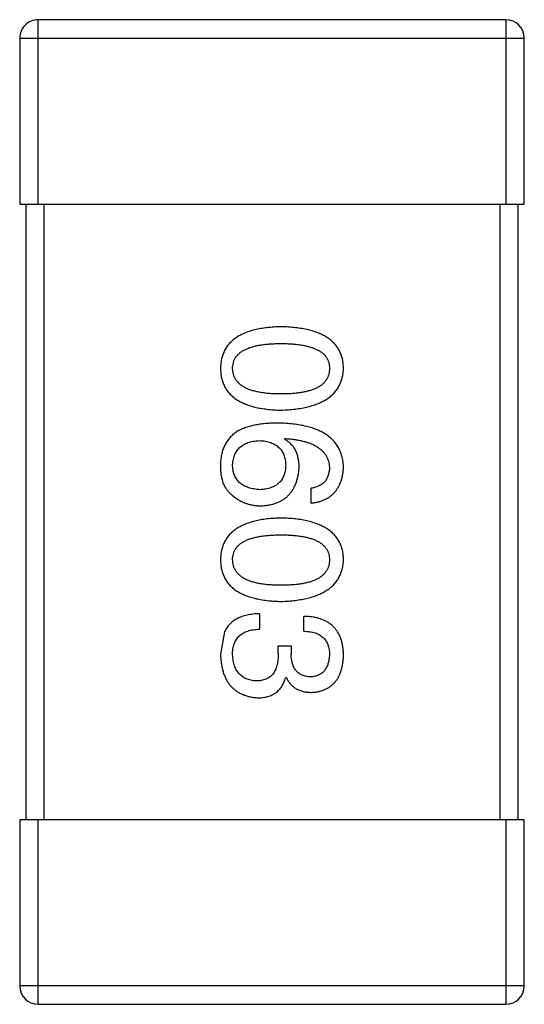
# Model space of a CAD drawing. Header units: inches. Extents: x -100 to 126, y -58 to 58.
# Tile 70 of 118: x 80.339 to 81.159, y 2.026 to 3.626. Entities that reach past the tile are written whole.
import ezdxf

# ---------------------------------------------------------------- set-up
doc = ezdxf.new("R2010")
doc.units = ezdxf.units.IN
doc.header["$LTSCALE"] = 1.21
doc.header["$MEASUREMENT"] = 0
doc.layers.get('0').update_dxf_attribs({"linetype": 'CONTINUOUS'})

msp = doc.modelspace()

# ---------------------------------------------------------------- linework, layer by layer
at = {"color": 7, "linetype": 'Continuous'}
for p, q in [((80.3687, 3.3257), (80.3687, 3.6257)), ((81.1287, 3.6257), (80.3687, 3.6257)), ((81.1287, 3.6257), (81.1287, 3.3257)), ((80.3387, 3.5957), (80.3387, 3.3257)), ((80.3387, 3.5957), (81.1587, 3.5957)), ((81.1587, 3.3257), (81.1587, 3.5957)), ((80.3387, 3.3257), (81.1587, 3.3257)), ((80.3487, 3.3257), (80.3487, 2.3257)), ((80.3787, 2.3257), (80.3787, 3.3257)), ((81.1187, 3.3257), (81.1187, 2.3257)), ((81.1487, 2.3257), (81.1487, 3.3257)), ((80.7688, 2.944), (80.7699, 2.9451)), ((80.8125, 2.8402), (80.8125, 2.8642)), ((80.7284, 2.6605), (80.7284, 2.6353)), ((80.8005, 2.632), (80.8005, 2.6561)), ((80.6716, 2.6309), (80.665, 2.5949)), ((80.759, 2.596), (80.759, 2.608)), ((80.759, 2.608), (80.7798, 2.608)), ((80.7798, 2.608), (80.7798, 2.5949)), ((80.7721, 2.5566), (80.771, 2.5566)), ((80.3387, 2.3257), (80.3387, 2.0557)), ((81.1587, 2.3257), (80.3387, 2.3257)), ((80.3687, 2.0257), (80.3687, 2.3257)), ((81.1287, 2.3257), (81.1287, 2.0257)), ((81.1587, 2.0557), (81.1587, 2.3257)), ((81.1587, 2.0557), (80.3387, 2.0557)), ((80.3687, 2.0257), (81.1287, 2.0257))]:
    msp.add_line(p, q, dxfattribs=at)
for centre, start, end in [((80.3687, 3.5957), 89.9999, 179.9999), ((81.1287, 3.5957), 359.9999, 89.9999), ((80.3687, 2.0557), 179.9999, 269.9999), ((81.1287, 2.0557), 269.9999, 359.9999)]:
    msp.add_arc(centre, 0.03, start, end, dxfattribs=at)
for points, knots in [([(80.7634, 3.1268), (80.7594, 3.1266), (80.7518, 3.1264), (80.7408, 3.1253), (80.7304, 3.1239), (80.7209, 3.1218), (80.7121, 3.1194), (80.704, 3.1164), (80.6967, 3.1129), (80.6902, 3.1089), (80.6843, 3.1044), (80.6792, 3.0994), (80.6749, 3.0939), (80.6714, 3.0879), (80.6687, 3.0813), (80.6666, 3.0743), (80.6654, 3.0668), (80.6651, 3.0616), (80.665, 3.059)], [0, 0, 0, 0, 0.087693, 0.170223, 0.247496, 0.319826, 0.387768, 0.451403, 0.511459, 0.568358, 0.622671, 0.675251, 0.726739, 0.778422, 0.830759, 0.884394, 0.940865, 1, 1, 1, 1]), ([(80.865, 3.059), (80.8649, 3.0616), (80.8646, 3.0668), (80.8634, 3.0743), (80.8612, 3.0813), (80.8584, 3.0879), (80.8547, 3.0939), (80.8503, 3.0994), (80.845, 3.1044), (80.839, 3.1089), (80.8322, 3.1129), (80.8247, 3.1164), (80.8163, 3.1194), (80.8072, 3.1218), (80.7974, 3.1239), (80.7867, 3.1253), (80.7753, 3.1264), (80.7674, 3.1266), (80.7634, 3.1268)], [0, 0, 0, 0, 0.057911, 0.113262, 0.165956, 0.217443, 0.268511, 0.319665, 0.372, 0.426129, 0.483365, 0.543779, 0.607756, 0.676562, 0.749704, 0.827713, 0.911177, 1, 1, 1, 1]), ([(80.6847, 3.059), (80.6847, 3.0606), (80.6849, 3.0638), (80.6858, 3.0685), (80.6873, 3.0728), (80.6895, 3.0768), (80.6923, 3.0804), (80.6957, 3.0838), (80.6998, 3.0868), (80.7044, 3.0895), (80.7097, 3.0918), (80.7155, 3.0939), (80.722, 3.0956), (80.7291, 3.097), (80.7368, 3.0981), (80.7451, 3.0989), (80.754, 3.0994), (80.7602, 3.0994), (80.7634, 3.0994)], [0, 0, 0, 0, 0.049766, 0.097012, 0.143225, 0.188786, 0.235079, 0.282962, 0.333687, 0.387747, 0.445963, 0.508657, 0.576545, 0.649868, 0.72822, 0.812712, 0.903543, 1, 1, 1, 1]), ([(80.7634, 3.0994), (80.7665, 3.0994), (80.7727, 3.0994), (80.7816, 3.0989), (80.7899, 3.0981), (80.7976, 3.0971), (80.8047, 3.0955), (80.8112, 3.0939), (80.817, 3.0918), (80.8223, 3.0895), (80.827, 3.0868), (80.831, 3.0838), (80.8344, 3.0804), (80.8372, 3.0768), (80.8394, 3.0728), (80.841, 3.0685), (80.8419, 3.0638), (80.842, 3.0606), (80.842, 3.059)], [0, 0, 0, 0, 0.096452, 0.187278, 0.271765, 0.350519, 0.423437, 0.491321, 0.554011, 0.612224, 0.666281, 0.717003, 0.764884, 0.811423, 0.856783, 0.902993, 0.950236, 1, 1, 1, 1]), ([(80.665, 3.059), (80.6651, 3.0564), (80.6654, 3.0512), (80.6666, 3.0437), (80.6687, 3.0367), (80.6714, 3.0301), (80.6749, 3.0241), (80.6792, 3.0186), (80.6843, 3.0136), (80.6901, 3.0091), (80.6967, 3.0051), (80.704, 3.0016), (80.7121, 2.9986), (80.7209, 2.9962), (80.7304, 2.9941), (80.7408, 2.9927), (80.7518, 2.9916), (80.7594, 2.9914), (80.7634, 2.9912)], [0, 0, 0, 0, 0.059134, 0.115603, 0.169236, 0.221572, 0.273254, 0.32474, 0.377319, 0.431815, 0.488555, 0.548609, 0.612242, 0.680182, 0.75251, 0.829782, 0.91231, 1, 1, 1, 1]), ([(80.7634, 3.0175), (80.7602, 3.0175), (80.7542, 3.0176), (80.7453, 3.018), (80.7371, 3.0188), (80.7295, 3.02), (80.7225, 3.0214), (80.716, 3.0232), (80.7102, 3.0253), (80.705, 3.0277), (80.7003, 3.0305), (80.6962, 3.0336), (80.6928, 3.037), (80.6899, 3.0408), (80.6877, 3.0449), (80.686, 3.0493), (80.685, 3.054), (80.6848, 3.0573), (80.6847, 3.059)], [0, 0, 0, 0, 0.094834, 0.184067, 0.267029, 0.344713, 0.417334, 0.484367, 0.546941, 0.604717, 0.65953, 0.710539, 0.759381, 0.806382, 0.853027, 0.900623, 0.949121, 1, 1, 1, 1]), ([(80.7634, 2.9912), (80.7674, 2.9914), (80.7752, 2.9918), (80.7865, 2.9929), (80.797, 2.9945), (80.8068, 2.9966), (80.8159, 2.9991), (80.8242, 3.0021), (80.8317, 3.0056), (80.8385, 3.0096), (80.8445, 3.0141), (80.8498, 3.0191), (80.8543, 3.0246), (80.858, 3.0305), (80.8609, 3.037), (80.8631, 3.0439), (80.8645, 3.0513), (80.8648, 3.0564), (80.865, 3.059)], [0, 0, 0, 0, 0.088475, 0.171606, 0.249595, 0.322626, 0.391327, 0.455765, 0.516374, 0.573675, 0.628522, 0.681161, 0.732559, 0.783563, 0.83504, 0.887639, 0.942585, 1, 1, 1, 1]), ([(80.842, 3.059), (80.842, 3.0573), (80.8419, 3.0541), (80.841, 3.0493), (80.8394, 3.0449), (80.8372, 3.0407), (80.8344, 3.037), (80.831, 3.0335), (80.8269, 3.0305), (80.8223, 3.0277), (80.817, 3.0253), (80.8112, 3.0232), (80.8047, 3.0214), (80.7976, 3.02), (80.7899, 3.0188), (80.7816, 3.018), (80.7727, 3.0176), (80.7665, 3.0175), (80.7634, 3.0175)], [0, 0, 0, 0, 0.050604, 0.098688, 0.145699, 0.191791, 0.238625, 0.286717, 0.337546, 0.391814, 0.449755, 0.512106, 0.579685, 0.652048, 0.730262, 0.814146, 0.904281, 1, 1, 1, 1]), ([(80.759, 2.9702), (80.7555, 2.9702), (80.7486, 2.9701), (80.7385, 2.9694), (80.7291, 2.9684), (80.7203, 2.9668), (80.7122, 2.9648), (80.7046, 2.9624), (80.6976, 2.9595), (80.6933, 2.9572), (80.6912, 2.956)], [0, 0, 0, 0, 0.151498, 0.29521, 0.430242, 0.557137, 0.677306, 0.790845, 0.898111, 1, 1, 1, 1]), ([(80.865, 2.8981), (80.8648, 2.9009), (80.8645, 2.9065), (80.863, 2.9145), (80.8608, 2.9219), (80.8577, 2.9289), (80.8538, 2.9353), (80.8491, 2.9412), (80.8437, 2.9465), (80.8374, 2.9513), (80.8303, 2.9555), (80.8225, 2.9593), (80.8138, 2.9624), (80.8044, 2.965), (80.7942, 2.9672), (80.7831, 2.9687), (80.7713, 2.9699), (80.7632, 2.9701), (80.759, 2.9702)], [0, 0, 0, 0, 0.058957, 0.115262, 0.16907, 0.221312, 0.273147, 0.324961, 0.377649, 0.432026, 0.488925, 0.549039, 0.612912, 0.680653, 0.753056, 0.830314, 0.912483, 1, 1, 1, 1]), ([(80.6912, 2.956), (80.6892, 2.9545), (80.6853, 2.9516), (80.6801, 2.9464), (80.6756, 2.9407), (80.672, 2.9345), (80.669, 2.9278), (80.6669, 2.9205), (80.6655, 2.9128), (80.6652, 2.9074), (80.665, 2.9047)], [0, 0, 0, 0, 0.125033, 0.246266, 0.36603, 0.485265, 0.606781, 0.732144, 0.862551, 1, 1, 1, 1]), ([(80.7929, 2.8981), (80.7928, 2.9007), (80.7927, 2.9058), (80.7915, 2.9132), (80.7896, 2.9199), (80.7871, 2.926), (80.7836, 2.9315), (80.7794, 2.9364), (80.7745, 2.9406), (80.7707, 2.9429), (80.7688, 2.944)], [0, 0, 0, 0, 0.144617, 0.279572, 0.40596, 0.526097, 0.64389, 0.760003, 0.877724, 1, 1, 1, 1]), ([(80.7699, 2.9451), (80.7727, 2.9449), (80.7782, 2.9445), (80.7862, 2.9435), (80.7936, 2.9422), (80.8005, 2.9406), (80.8069, 2.9387), (80.8128, 2.9366), (80.8181, 2.9341), (80.8229, 2.9313), (80.8271, 2.9282), (80.8309, 2.9248), (80.8342, 2.9211), (80.8368, 2.9171), (80.839, 2.9128), (80.8405, 2.9081), (80.8417, 2.9032), (80.8419, 2.8998), (80.842, 2.8981)], [0, 0, 0, 0, 0.089218, 0.173709, 0.252753, 0.326963, 0.397099, 0.462534, 0.524018, 0.582178, 0.637235, 0.689955, 0.741228, 0.791618, 0.841661, 0.892925, 0.945259, 1, 1, 1, 1]), ([(80.6847, 2.9003), (80.6847, 2.9019), (80.6849, 2.905), (80.6855, 2.9095), (80.6864, 2.9137), (80.6878, 2.9176), (80.6893, 2.9213), (80.6913, 2.9246), (80.6935, 2.9277), (80.6961, 2.9304), (80.699, 2.9329), (80.7023, 2.935), (80.7058, 2.9369), (80.7097, 2.9385), (80.7139, 2.9397), (80.7185, 2.9407), (80.7233, 2.9415), (80.7267, 2.9417), (80.7284, 2.9418)], [0, 0, 0, 0, 0.070403, 0.137196, 0.200053, 0.260887, 0.31876, 0.37535, 0.430743, 0.485927, 0.541678, 0.598832, 0.657726, 0.719441, 0.783504, 0.851852, 0.923533, 1, 1, 1, 1]), ([(80.7284, 2.9418), (80.7301, 2.9417), (80.7333, 2.9415), (80.7381, 2.9408), (80.7425, 2.9398), (80.7466, 2.9385), (80.7504, 2.937), (80.7538, 2.9352), (80.757, 2.9331), (80.7598, 2.9307), (80.7624, 2.928), (80.7645, 2.925), (80.7665, 2.9218), (80.768, 2.9182), (80.7693, 2.9144), (80.7702, 2.9103), (80.7708, 2.9059), (80.7709, 2.9029), (80.771, 2.9014)], [0, 0, 0, 0, 0.076072, 0.148369, 0.216753, 0.281358, 0.342792, 0.401604, 0.458929, 0.514444, 0.569818, 0.625343, 0.681554, 0.739608, 0.800134, 0.863477, 0.929547, 1, 1, 1, 1]), ([(80.665, 2.9047), (80.665, 2.9019), (80.6649, 2.8964), (80.6655, 2.8886), (80.6666, 2.8815), (80.6684, 2.875), (80.6707, 2.8691), (80.6737, 2.8639), (80.6771, 2.8593), (80.68, 2.8567), (80.6814, 2.8555)], [0, 0, 0, 0, 0.156782, 0.301945, 0.436395, 0.561474, 0.678489, 0.78853, 0.894967, 1, 1, 1, 1]), ([(80.7295, 2.862), (80.7278, 2.8621), (80.7244, 2.8624), (80.7195, 2.8631), (80.715, 2.864), (80.7107, 2.8652), (80.7068, 2.8666), (80.7032, 2.8684), (80.6999, 2.8703), (80.6969, 2.8726), (80.6943, 2.8752), (80.6919, 2.878), (80.6899, 2.881), (80.6882, 2.8844), (80.6868, 2.888), (80.6858, 2.8918), (80.685, 2.896), (80.6848, 2.8988), (80.6847, 2.9003)], [0, 0, 0, 0, 0.078863, 0.153308, 0.223539, 0.289857, 0.35341, 0.413572, 0.471721, 0.528235, 0.584279, 0.638781, 0.69466, 0.751251, 0.809198, 0.869697, 0.933318, 1, 1, 1, 1]), ([(80.771, 2.9014), (80.7709, 2.8999), (80.7708, 2.897), (80.7702, 2.8927), (80.7693, 2.8887), (80.7681, 2.885), (80.7665, 2.8816), (80.7647, 2.8784), (80.7626, 2.8755), (80.7601, 2.8729), (80.7573, 2.8706), (80.7543, 2.8685), (80.7509, 2.8668), (80.7472, 2.8652), (80.7432, 2.864), (80.7389, 2.863), (80.7343, 2.8624), (80.7311, 2.8621), (80.7295, 2.862)], [0, 0, 0, 0, 0.069884, 0.136529, 0.199638, 0.259844, 0.317774, 0.374356, 0.430026, 0.485148, 0.5409, 0.597889, 0.657472, 0.718614, 0.783613, 0.85129, 0.923712, 1, 1, 1, 1]), ([(80.7306, 2.8358), (80.7329, 2.8359), (80.7375, 2.8362), (80.7441, 2.8372), (80.7503, 2.8386), (80.7562, 2.8404), (80.7615, 2.8427), (80.7665, 2.8455), (80.7711, 2.8487), (80.7752, 2.8524), (80.7789, 2.8566), (80.7822, 2.8611), (80.785, 2.8662), (80.7874, 2.8717), (80.7895, 2.8777), (80.791, 2.8841), (80.7922, 2.8909), (80.7926, 2.8957), (80.7929, 2.8981)], [0, 0, 0, 0, 0.071527, 0.139094, 0.20346, 0.264939, 0.323904, 0.381383, 0.437591, 0.493343, 0.549401, 0.606085, 0.664838, 0.725424, 0.788712, 0.855452, 0.925772, 1, 1, 1, 1]), ([(80.842, 2.8981), (80.842, 2.8958), (80.8418, 2.8915), (80.8404, 2.8854), (80.8381, 2.88), (80.8348, 2.8753), (80.8306, 2.8713), (80.8254, 2.8682), (80.8193, 2.8657), (80.8149, 2.8647), (80.8125, 2.8642)], [0, 0, 0, 0, 0.136586, 0.261496, 0.378089, 0.490612, 0.605522, 0.725767, 0.8561, 1, 1, 1, 1]), ([(80.8125, 2.8402), (80.8145, 2.8404), (80.8184, 2.8409), (80.824, 2.8422), (80.8293, 2.8438), (80.8343, 2.8458), (80.8388, 2.8481), (80.843, 2.8508), (80.8468, 2.8539), (80.8503, 2.8573), (80.8534, 2.8612), (80.8562, 2.8653), (80.8586, 2.8699), (80.8606, 2.8749), (80.8623, 2.8802), (80.8636, 2.8858), (80.8645, 2.8918), (80.8648, 2.896), (80.865, 2.8981)], [0, 0, 0, 0, 0.06947, 0.136096, 0.199592, 0.260665, 0.319672, 0.377156, 0.433415, 0.489984, 0.546535, 0.604276, 0.663499, 0.725182, 0.788953, 0.855683, 0.926216, 1, 1, 1, 1]), ([(80.6814, 2.8555), (80.6831, 2.8539), (80.6866, 2.8508), (80.6921, 2.8468), (80.698, 2.8434), (80.704, 2.8406), (80.7103, 2.8385), (80.7169, 2.8369), (80.7236, 2.836), (80.7282, 2.8359), (80.7306, 2.8358)], [0, 0, 0, 0, 0.129393, 0.255335, 0.378531, 0.500878, 0.622934, 0.746191, 0.87096, 1, 1, 1, 1]), ([(80.7634, 2.8159), (80.7594, 2.8158), (80.7518, 2.8155), (80.7408, 2.8145), (80.7304, 2.813), (80.7209, 2.811), (80.7121, 2.8085), (80.704, 2.8055), (80.6967, 2.802), (80.6902, 2.798), (80.6843, 2.7936), (80.6792, 2.7885), (80.6749, 2.783), (80.6714, 2.777), (80.6687, 2.7705), (80.6666, 2.7635), (80.6654, 2.756), (80.6651, 2.7508), (80.665, 2.7481)], [0, 0, 0, 0, 0.087693, 0.170223, 0.247496, 0.319826, 0.387768, 0.451403, 0.511459, 0.568358, 0.622671, 0.675251, 0.726739, 0.778422, 0.830759, 0.884394, 0.940865, 1, 1, 1, 1]), ([(80.865, 2.7481), (80.8649, 2.7508), (80.8646, 2.756), (80.8634, 2.7635), (80.8612, 2.7705), (80.8584, 2.777), (80.8547, 2.783), (80.8503, 2.7885), (80.845, 2.7936), (80.839, 2.798), (80.8322, 2.802), (80.8247, 2.8055), (80.8163, 2.8085), (80.8072, 2.811), (80.7974, 2.813), (80.7867, 2.8145), (80.7753, 2.8155), (80.7674, 2.8158), (80.7634, 2.8159)], [0, 0, 0, 0, 0.057911, 0.113262, 0.165956, 0.217443, 0.268511, 0.319665, 0.372, 0.426129, 0.483365, 0.543779, 0.607756, 0.676562, 0.749704, 0.827713, 0.911177, 1, 1, 1, 1]), ([(80.6847, 2.7481), (80.6847, 2.7498), (80.6849, 2.753), (80.6858, 2.7576), (80.6873, 2.7619), (80.6895, 2.7659), (80.6923, 2.7696), (80.6957, 2.7729), (80.6998, 2.7759), (80.7044, 2.7786), (80.7097, 2.781), (80.7155, 2.783), (80.722, 2.7847), (80.7291, 2.7862), (80.7368, 2.7872), (80.7451, 2.788), (80.754, 2.7885), (80.7602, 2.7885), (80.7634, 2.7886)], [0, 0, 0, 0, 0.049766, 0.097012, 0.143225, 0.188786, 0.235079, 0.282962, 0.333687, 0.387747, 0.445963, 0.508657, 0.576545, 0.649868, 0.72822, 0.812712, 0.903543, 1, 1, 1, 1]), ([(80.7634, 2.7886), (80.7665, 2.7885), (80.7727, 2.7885), (80.7816, 2.788), (80.7899, 2.7872), (80.7976, 2.7862), (80.8047, 2.7847), (80.8112, 2.783), (80.817, 2.781), (80.8223, 2.7786), (80.827, 2.7759), (80.831, 2.7729), (80.8344, 2.7696), (80.8372, 2.7659), (80.8394, 2.7619), (80.841, 2.7576), (80.8419, 2.753), (80.842, 2.7498), (80.842, 2.7481)], [0, 0, 0, 0, 0.096452, 0.187278, 0.271765, 0.350519, 0.423437, 0.491321, 0.554011, 0.612224, 0.666281, 0.717003, 0.764884, 0.811423, 0.856783, 0.902993, 0.950236, 1, 1, 1, 1]), ([(80.665, 2.7481), (80.6651, 2.7455), (80.6654, 2.7403), (80.6666, 2.7328), (80.6687, 2.7258), (80.6714, 2.7193), (80.6749, 2.7132), (80.6792, 2.7077), (80.6843, 2.7027), (80.6901, 2.6982), (80.6967, 2.6942), (80.704, 2.6908), (80.7121, 2.6878), (80.7209, 2.6853), (80.7304, 2.6833), (80.7408, 2.6818), (80.7518, 2.6808), (80.7594, 2.6805), (80.7634, 2.6804)], [0, 0, 0, 0, 0.059134, 0.115603, 0.169236, 0.221572, 0.273254, 0.32474, 0.377319, 0.431815, 0.488555, 0.548609, 0.612242, 0.680182, 0.75251, 0.829782, 0.91231, 1, 1, 1, 1]), ([(80.7634, 2.7066), (80.7602, 2.7066), (80.7542, 2.7067), (80.7453, 2.7072), (80.7371, 2.708), (80.7295, 2.7091), (80.7225, 2.7105), (80.716, 2.7123), (80.7102, 2.7144), (80.705, 2.7168), (80.7003, 2.7196), (80.6962, 2.7227), (80.6928, 2.7261), (80.6899, 2.7299), (80.6877, 2.734), (80.686, 2.7384), (80.685, 2.7432), (80.6848, 2.7465), (80.6847, 2.7481)], [0, 0, 0, 0, 0.094834, 0.184067, 0.267029, 0.344713, 0.417334, 0.484367, 0.546941, 0.604717, 0.65953, 0.710539, 0.759381, 0.806382, 0.853027, 0.900623, 0.949121, 1, 1, 1, 1]), ([(80.7634, 2.6804), (80.7674, 2.6805), (80.7752, 2.6809), (80.7865, 2.682), (80.797, 2.6836), (80.8068, 2.6857), (80.8159, 2.6882), (80.8242, 2.6912), (80.8317, 2.6948), (80.8385, 2.6988), (80.8445, 2.7033), (80.8498, 2.7082), (80.8543, 2.7137), (80.858, 2.7197), (80.8609, 2.7261), (80.8631, 2.733), (80.8645, 2.7404), (80.8648, 2.7455), (80.865, 2.7481)], [0, 0, 0, 0, 0.088475, 0.171606, 0.249595, 0.322626, 0.391327, 0.455765, 0.516374, 0.573675, 0.628522, 0.681161, 0.732559, 0.783563, 0.83504, 0.887639, 0.942585, 1, 1, 1, 1]), ([(80.842, 2.7481), (80.842, 2.7465), (80.8419, 2.7432), (80.841, 2.7384), (80.8394, 2.734), (80.8372, 2.7299), (80.8344, 2.7261), (80.831, 2.7227), (80.8269, 2.7196), (80.8223, 2.7168), (80.817, 2.7144), (80.8112, 2.7123), (80.8047, 2.7105), (80.7976, 2.7091), (80.7899, 2.708), (80.7816, 2.7072), (80.7727, 2.7067), (80.7665, 2.7066), (80.7634, 2.7066)], [0, 0, 0, 0, 0.050604, 0.098688, 0.145699, 0.191791, 0.238625, 0.286717, 0.337546, 0.391814, 0.449755, 0.512106, 0.579685, 0.652048, 0.730262, 0.814146, 0.904281, 1, 1, 1, 1]), ([(80.7284, 2.6605), (80.7266, 2.6604), (80.7231, 2.6603), (80.718, 2.6598), (80.7131, 2.6591), (80.7085, 2.6583), (80.7041, 2.6571), (80.6999, 2.6559), (80.696, 2.6543), (80.6923, 2.6526), (80.6889, 2.6506), (80.6857, 2.6485), (80.6827, 2.6461), (80.68, 2.6435), (80.6775, 2.6407), (80.6753, 2.6376), (80.6732, 2.6344), (80.6721, 2.6321), (80.6716, 2.6309)], [0, 0, 0, 0, 0.078937, 0.154495, 0.226898, 0.296844, 0.363348, 0.427781, 0.48946, 0.549586, 0.607902, 0.664733, 0.720805, 0.776157, 0.831175, 0.886736, 0.943094, 1, 1, 1, 1]), ([(80.865, 2.5927), (80.8649, 2.5952), (80.8648, 2.6001), (80.8638, 2.6072), (80.8625, 2.6138), (80.8607, 2.62), (80.8584, 2.6256), (80.8555, 2.6308), (80.8522, 2.6356), (80.8484, 2.6398), (80.8441, 2.6435), (80.8393, 2.6468), (80.834, 2.6495), (80.8283, 2.6519), (80.822, 2.6537), (80.8153, 2.655), (80.8081, 2.6558), (80.8031, 2.656), (80.8005, 2.6561)], [0, 0, 0, 0, 0.073232, 0.142595, 0.207997, 0.270074, 0.329156, 0.386529, 0.441846, 0.496976, 0.551877, 0.607941, 0.665637, 0.725446, 0.788542, 0.855101, 0.925196, 1, 1, 1, 1]), ([(80.6847, 2.5938), (80.6847, 2.5954), (80.6847, 2.5986), (80.6853, 2.6032), (80.6861, 2.6075), (80.6873, 2.6115), (80.6888, 2.6152), (80.6907, 2.6186), (80.693, 2.6217), (80.6955, 2.6245), (80.6985, 2.6269), (80.7017, 2.6291), (80.7054, 2.6309), (80.7093, 2.6324), (80.7136, 2.6336), (80.7182, 2.6345), (80.7232, 2.6351), (80.7266, 2.6353), (80.7284, 2.6353)], [0, 0, 0, 0, 0.071272, 0.13882, 0.201858, 0.262757, 0.320043, 0.376709, 0.431462, 0.486034, 0.541209, 0.597703, 0.65589, 0.717768, 0.782056, 0.850407, 0.92277, 1, 1, 1, 1]), ([(80.8005, 2.632), (80.8022, 2.632), (80.8054, 2.6318), (80.8102, 2.6312), (80.8146, 2.6305), (80.8186, 2.6293), (80.8224, 2.6279), (80.8258, 2.6262), (80.8289, 2.6243), (80.8317, 2.622), (80.8342, 2.6195), (80.8363, 2.6166), (80.8381, 2.6135), (80.8395, 2.6101), (80.8407, 2.6064), (80.8415, 2.6025), (80.842, 2.5982), (80.842, 2.5953), (80.842, 2.5938)], [0, 0, 0, 0, 0.078134, 0.15164, 0.221358, 0.286689, 0.348614, 0.407697, 0.464247, 0.520153, 0.574432, 0.629291, 0.684538, 0.742032, 0.801329, 0.863637, 0.930123, 1, 1, 1, 1]), ([(80.665, 2.5949), (80.6651, 2.5921), (80.6654, 2.5868), (80.6663, 2.5791), (80.6677, 2.5718), (80.6695, 2.5651), (80.6718, 2.5589), (80.6745, 2.5532), (80.6777, 2.5479), (80.6813, 2.5432), (80.6854, 2.539), (80.6899, 2.5353), (80.6948, 2.5321), (80.7003, 2.5294), (80.7061, 2.5272), (80.7124, 2.5256), (80.7191, 2.5244), (80.7238, 2.524), (80.7262, 2.5238)], [0, 0, 0, 0, 0.078078, 0.151942, 0.221594, 0.28726, 0.350176, 0.409768, 0.467648, 0.523784, 0.578904, 0.634014, 0.689819, 0.746826, 0.805875, 0.867063, 0.931764, 1, 1, 1, 1]), ([(80.7229, 2.5512), (80.7215, 2.5513), (80.7186, 2.5515), (80.7145, 2.5522), (80.7106, 2.5532), (80.707, 2.5546), (80.7037, 2.5562), (80.7006, 2.5581), (80.6978, 2.5604), (80.6952, 2.5629), (80.693, 2.5657), (80.691, 2.5689), (80.6892, 2.5723), (80.6878, 2.576), (80.6866, 2.58), (80.6857, 2.5844), (80.685, 2.589), (80.6848, 2.5922), (80.6847, 2.5938)], [0, 0, 0, 0, 0.068514, 0.133941, 0.195994, 0.255362, 0.312994, 0.369441, 0.424687, 0.480522, 0.537148, 0.594801, 0.654411, 0.716817, 0.781981, 0.850498, 0.923306, 1, 1, 1, 1]), ([(80.759, 2.596), (80.759, 2.5942), (80.7589, 2.5907), (80.7585, 2.5856), (80.7578, 2.5808), (80.7568, 2.5765), (80.7556, 2.5724), (80.754, 2.5687), (80.7522, 2.5654), (80.75, 2.5624), (80.7476, 2.5597), (80.7449, 2.5574), (80.742, 2.5555), (80.7387, 2.5539), (80.7351, 2.5527), (80.7313, 2.5518), (80.7272, 2.5512), (80.7244, 2.5512), (80.7229, 2.5512)], [0, 0, 0, 0, 0.082495, 0.159728, 0.232496, 0.300725, 0.365163, 0.425859, 0.483728, 0.538892, 0.592921, 0.646195, 0.699968, 0.754746, 0.811387, 0.870806, 0.933482, 1, 1, 1, 1]), ([(80.8114, 2.5577), (80.8102, 2.5578), (80.8078, 2.5579), (80.8043, 2.5585), (80.801, 2.5593), (80.798, 2.5604), (80.7952, 2.5617), (80.7926, 2.5634), (80.7903, 2.5653), (80.7882, 2.5675), (80.7863, 2.57), (80.7847, 2.5728), (80.7832, 2.5758), (80.7821, 2.5791), (80.7812, 2.5826), (80.7804, 2.5865), (80.7799, 2.5906), (80.7798, 2.5934), (80.7798, 2.5949)], [0, 0, 0, 0, 0.067741, 0.131599, 0.192143, 0.249977, 0.306453, 0.361639, 0.416449, 0.471489, 0.527582, 0.584873, 0.644974, 0.70814, 0.77492, 0.845909, 0.920585, 1, 1, 1, 1]), ([(80.842, 2.5938), (80.842, 2.5924), (80.8419, 2.5897), (80.8414, 2.5859), (80.8407, 2.5823), (80.8398, 2.5789), (80.8387, 2.5757), (80.8373, 2.5728), (80.8357, 2.5702), (80.8339, 2.5678), (80.8319, 2.5656), (80.8296, 2.5638), (80.8271, 2.5621), (80.8244, 2.5607), (80.8215, 2.5596), (80.8183, 2.5587), (80.815, 2.5581), (80.8126, 2.5578), (80.8114, 2.5577)], [0, 0, 0, 0, 0.078051, 0.151197, 0.220412, 0.286742, 0.34933, 0.409464, 0.467368, 0.52298, 0.578639, 0.633998, 0.690142, 0.746855, 0.805868, 0.867776, 0.932345, 1, 1, 1, 1]), ([(80.8136, 2.5326), (80.8156, 2.5328), (80.8195, 2.5331), (80.8251, 2.5342), (80.8304, 2.5356), (80.8353, 2.5375), (80.8398, 2.5398), (80.8439, 2.5425), (80.8478, 2.5456), (80.8512, 2.5492), (80.8542, 2.5532), (80.8568, 2.5576), (80.8592, 2.5624), (80.861, 2.5677), (80.8626, 2.5734), (80.8638, 2.5794), (80.8647, 2.5859), (80.8649, 2.5904), (80.865, 2.5927)], [0, 0, 0, 0, 0.067521, 0.132139, 0.193339, 0.252064, 0.309083, 0.364848, 0.420021, 0.475612, 0.532002, 0.589602, 0.649896, 0.712634, 0.778603, 0.848416, 0.922155, 1, 1, 1, 1]), ([(80.7262, 2.5238), (80.7276, 2.5239), (80.7304, 2.5239), (80.7345, 2.5243), (80.7384, 2.5249), (80.7421, 2.5259), (80.7456, 2.527), (80.7489, 2.5284), (80.752, 2.5301), (80.7549, 2.532), (80.7576, 2.5342), (80.7601, 2.5366), (80.7624, 2.5393), (80.7646, 2.5423), (80.7665, 2.5455), (80.7683, 2.549), (80.7697, 2.5527), (80.7706, 2.5553), (80.771, 2.5566)], [0, 0, 0, 0, 0.071215, 0.138707, 0.20396, 0.266995, 0.327734, 0.387609, 0.445602, 0.503345, 0.561136, 0.618597, 0.677672, 0.738255, 0.799989, 0.863961, 0.930555, 1, 1, 1, 1]), ([(80.7721, 2.5566), (80.7731, 2.5547), (80.7749, 2.551), (80.7786, 2.546), (80.783, 2.5419), (80.7879, 2.5384), (80.7935, 2.5358), (80.7997, 2.5339), (80.8065, 2.5328), (80.8112, 2.5327), (80.8136, 2.5326)], [0, 0, 0, 0, 0.125227, 0.244792, 0.361427, 0.478215, 0.59667, 0.722058, 0.856314, 1, 1, 1, 1])]:
    msp.add_open_spline(points, degree=3, knots=knots, dxfattribs=at)

doc.saveas('drawing.dxf')
